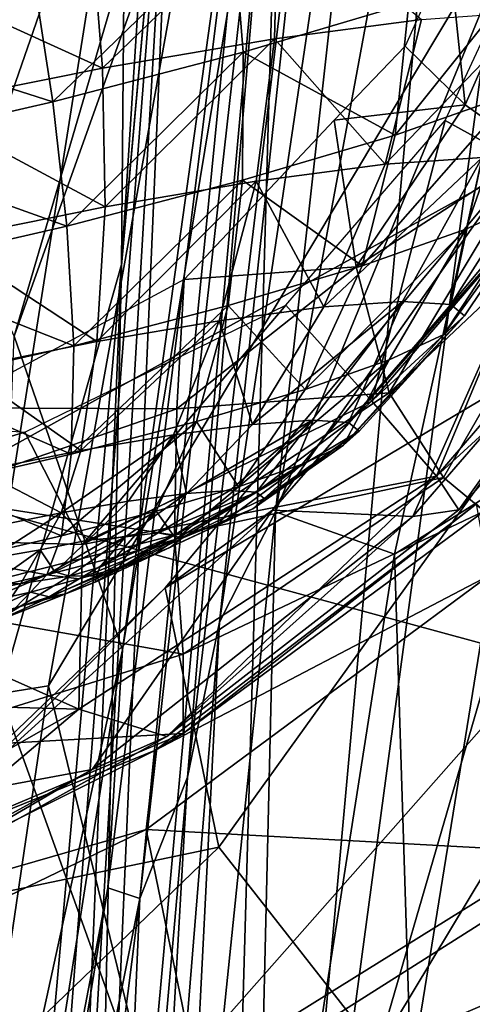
# Model space of a CAD drawing. Extents: x -76 to 76, y -20 to 79.
# Tile 59 of 175: x 0.782 to 0.898, y -16.235 to -15.982. Entities that reach past the tile are written whole.
import ezdxf

# ---------------------------------------------------------------- set-up
doc = ezdxf.new("R2010")
doc.units = 0

msp = doc.modelspace()

# ---------------------------------------------------------------- linework, layer by layer
for points in [[(0.65162, -16.175, 24.90076), (0.74825, -15.52415, 24.87027), (0.89081, -15.58843, 24.98974)], [(0.78929, -16.15302, 25.00918), (0.65162, -16.175, 24.90076), (0.89081, -15.58843, 24.98974)], [(0.78929, -16.15302, 25.00918), (0.89081, -15.58843, 24.98974), (0.90523, -15.95887, 25.34263)], [(0.972, -15.80468, 27.51957), (0.80059, -15.82299, 27.59691), (0.93883, -16.00344, 27.45933)], [(0.85396, -15.81207, 26.1421), (0.7805, -16.06309, 26.12209), (0.73226, -15.95434, 26.12615)], [(0.85396, -15.81207, 26.1421), (0.8568, -15.84874, 26.23592), (0.7805, -16.06309, 26.12209)], [(0.52883, -15.93842, 27.56188), (0.7582, -16.10338, 27.4994), (0.80059, -15.82299, 27.59691)], [(0.80059, -15.82299, 27.59691), (0.7582, -16.10338, 27.4994), (0.93883, -16.00344, 27.45933)], [(0.87779, -15.83585, 26.19275), (0.83321, -16.13664, 26.23637), (0.86393, -15.85233, 26.28331)], [(0.83321, -16.13664, 26.23637), (0.87779, -15.83585, 26.19275), (0.84758, -16.10824, 26.14852)], [(0.87779, -15.83585, 26.19275), (0.89507, -15.85134, 26.09584), (0.84758, -16.10824, 26.14852)], [(0.8568, -15.84874, 26.23592), (0.8083, -16.14375, 26.23446), (0.7805, -16.06309, 26.12209)], [(0.8568, -15.84874, 26.23592), (0.8453, -15.87811, 26.32508), (0.8083, -16.14375, 26.23446)], [(0.89507, -15.85134, 26.09584), (0.91889, -15.93448, 25.99643), (0.84758, -16.10824, 26.14852)], [(0.85039, -15.87328, 26.33262), (0.86393, -15.85233, 26.28331), (0.82497, -16.17649, 26.3097)], [(0.83321, -16.13664, 26.23637), (0.82497, -16.17649, 26.3097), (0.86393, -15.85233, 26.28331)], [(0.81915, -15.87083, 25.63788), (0.8092, -15.91581, 25.70596), (0.80809, -16.04466, 25.60249)], [(0.81915, -15.87083, 25.63788), (0.80809, -16.04466, 25.60249), (0.8225, -15.88356, 25.47893)], [(0.85039, -15.87328, 26.33262), (0.81278, -16.20766, 26.34543), (0.8453, -15.87811, 26.32508)], [(0.81278, -16.20766, 26.34543), (0.85039, -15.87328, 26.33262), (0.82497, -16.17649, 26.3097)], [(0.81278, -16.20766, 26.34543), (0.80458, -16.20491, 26.32855), (0.8453, -15.87811, 26.32508)], [(0.8453, -15.87811, 26.32508), (0.80458, -16.20491, 26.32855), (0.8083, -16.14375, 26.23446)], [(0.74865, -16.83672, 25.42609), (0.73547, -16.85335, 25.434), (0.8225, -15.88356, 25.47893)], [(0.73547, -16.85335, 25.434), (0.77334, -16.72075, 25.58956), (0.8225, -15.88356, 25.47893)], [(0.80061, -16.39512, 25.49852), (0.74865, -16.83672, 25.42609), (0.8225, -15.88356, 25.47893)], [(0.77334, -16.72075, 25.58956), (0.84916, -15.88976, 25.6509), (0.8225, -15.88356, 25.47893)], [(0.80061, -16.39512, 25.49852), (0.8225, -15.88356, 25.47893), (0.80809, -16.04466, 25.60249)], [(0.9276, -15.97237, 25.8665), (0.89242, -15.88466, 25.83926), (0.82926, -16.5819, 25.7555)], [(0.82926, -16.5819, 25.7555), (0.89242, -15.88466, 25.83926), (0.84916, -15.88976, 25.6509)], [(0.77334, -16.72075, 25.58956), (0.82926, -16.5819, 25.7555), (0.84916, -15.88976, 25.6509)], [(0.79248, -15.92992, 25.74043), (0.7664, -15.91361, 25.72454), (0.71789, -16.09538, 25.71148)], [(0.79248, -15.92992, 25.74043), (0.73259, -16.13723, 25.73127), (0.8092, -15.91581, 25.70596)], [(0.73259, -16.13723, 25.73127), (0.76444, -16.19912, 25.70988), (0.8092, -15.91581, 25.70596)], [(0.8092, -15.91581, 25.70596), (0.76444, -16.19912, 25.70988), (0.80809, -16.04466, 25.60249)], [(0.73259, -16.13723, 25.73127), (0.79248, -15.92992, 25.74043), (0.71789, -16.09538, 25.71148)], [(0.91889, -15.93448, 25.99643), (0.87819, -16.11912, 26.01003), (0.84758, -16.10824, 26.14852)], [(0.87819, -16.11912, 26.01003), (0.91889, -15.93448, 25.99643), (0.94179, -16.07925, 25.90457)], [(0.80321, -15.99414, 26.73985), (0.80036, -15.95873, 26.72822), (0.84825, -15.95056, 26.75114)], [(0.84738, -15.98659, 26.761), (0.80321, -15.99414, 26.73985), (0.84825, -15.95056, 26.75114)], [(0.84738, -15.98659, 26.761), (0.84825, -15.95056, 26.75114), (0.88507, -15.98162, 26.79277)], [(0.73087, -15.9838, 27.14058), (0.78552, -15.97123, 27.1361), (0.72356, -15.95179, 27.14848)], [(0.83674, -15.95787, 27.11709), (0.78552, -15.97123, 27.1361), (0.7904, -16.00279, 27.12326)], [(0.83932, -15.99004, 27.10511), (0.83674, -15.95787, 27.11709), (0.7904, -16.00279, 27.12326)], [(0.83674, -15.95787, 27.11709), (0.83932, -15.99004, 27.10511), (0.88181, -15.97742, 27.07477)], [(0.74853, -15.96922, 26.71881), (0.80036, -15.95873, 26.72822), (0.80321, -15.99414, 26.73985)], [(0.78929, -16.15302, 25.00918), (0.90523, -15.95887, 25.34263), (0.84726, -16.39014, 25.38983)], [(0.95741, -16.27371, 25.45834), (0.84726, -16.39014, 25.38983), (0.90523, -15.95887, 25.34263)], [(0.89634, -16.00356, 26.84551), (0.91545, -15.95996, 26.85113), (0.89209, -15.96346, 26.84054)], [(0.89634, -16.00356, 26.84551), (0.91365, -16.01593, 26.85228), (0.91545, -15.95996, 26.85113)], [(0.8809, -15.98849, 26.83605), (0.89634, -16.00356, 26.84551), (0.89209, -15.96346, 26.84054)], [(0.90869, -16.00066, 27.02187), (0.91471, -15.9658, 27.03393), (0.87835, -16.01137, 27.05954)], [(0.91471, -15.9658, 27.03393), (0.88181, -15.97742, 27.07477), (0.87835, -16.01137, 27.05954)], [(0.7554, -16.00381, 26.73117), (0.74853, -15.96922, 26.71881), (0.80321, -15.99414, 26.73985)], [(0.92045, -16.02382, 26.98574), (0.89115, -16.00765, 26.98818), (0.90836, -15.97052, 26.97367)], [(0.78552, -15.97123, 27.1361), (0.73087, -15.9838, 27.14058), (0.7904, -16.00279, 27.12326)], [(0.87021, -16.58175, 25.79356), (0.9276, -15.97237, 25.8665), (0.82926, -16.5819, 25.7555)], [(0.9276, -15.97237, 25.8665), (0.87021, -16.58175, 25.79356), (0.98871, -16.00399, 25.83087)], [(0.87835, -16.01137, 27.05954), (0.88181, -15.97742, 27.07477), (0.83932, -15.99004, 27.10511)], [(0.91345, -15.97963, 26.83335), (0.90063, -16.01713, 26.84052), (0.87572, -16.01887, 26.8049)], [(0.88507, -15.98162, 26.79277), (0.91345, -15.97963, 26.83335), (0.87572, -16.01887, 26.8049)], [(0.84738, -15.98659, 26.761), (0.88507, -15.98162, 26.79277), (0.87572, -16.01887, 26.8049)], [(0.73087, -15.9838, 27.14058), (0.73822, -16.0148, 27.12753), (0.7904, -16.00279, 27.12326)], [(0.80321, -15.99414, 26.73985), (0.84738, -15.98659, 26.761), (0.80387, -16.02986, 26.75845)], [(0.84738, -15.98659, 26.761), (0.84264, -16.02324, 26.77701), (0.80387, -16.02986, 26.75845)], [(0.84264, -16.02324, 26.77701), (0.84738, -15.98659, 26.761), (0.87572, -16.01887, 26.8049)], [(0.89634, -16.00356, 26.84551), (0.8809, -15.98849, 26.83605), (0.86264, -16.00751, 26.84086)], [(0.83932, -15.99004, 27.10511), (0.7904, -16.00279, 27.12326), (0.79402, -16.03478, 27.10427)], [(0.83915, -16.02301, 27.08752), (0.83932, -15.99004, 27.10511), (0.79402, -16.03478, 27.10427)], [(0.83915, -16.02301, 27.08752), (0.87835, -16.01137, 27.05954), (0.83932, -15.99004, 27.10511)], [(0.7554, -16.00381, 26.73117), (0.80321, -15.99414, 26.73985), (0.80387, -16.02986, 26.75845)], [(0.90869, -16.00066, 27.02187), (0.87835, -16.01137, 27.05954), (0.86982, -16.04499, 27.03906)], [(0.89645, -16.03559, 27.00599), (0.90869, -16.00066, 27.02187), (0.86982, -16.04499, 27.03906)], [(0.90869, -16.00066, 27.02187), (0.89645, -16.03559, 27.00599), (0.9138, -16.02761, 26.96691)], [(0.79402, -16.03478, 27.10427), (0.7904, -16.00279, 27.12326), (0.73822, -16.0148, 27.12753)], [(0.7619, -16.03835, 26.75083), (0.7554, -16.00381, 26.73117), (0.80387, -16.02986, 26.75845)], [(0.91603, -16.14627, 27.40604), (0.93883, -16.00344, 27.45933), (0.7582, -16.10338, 27.4994)], [(0.86835, -16.04522, 26.84691), (0.89634, -16.00356, 26.84551), (0.86264, -16.00751, 26.84086)], [(0.89634, -16.00356, 26.84551), (0.86835, -16.04522, 26.84691), (0.91365, -16.01593, 26.85228)], [(0.87021, -16.58175, 25.79356), (0.91419, -16.64011, 25.76877), (0.98871, -16.00399, 25.83087)], [(0.86835, -16.04522, 26.84691), (0.86264, -16.00751, 26.84086), (0.82417, -16.04847, 26.84613)], [(0.87231, -16.07976, 26.98904), (0.85029, -16.05509, 26.99069), (0.89115, -16.00765, 26.98818)], [(0.92045, -16.02382, 26.98574), (0.87231, -16.07976, 26.98904), (0.89115, -16.00765, 26.98818)], [(0.87835, -16.01137, 27.05954), (0.83915, -16.02301, 27.08752), (0.86982, -16.04499, 27.03906)], [(0.74589, -16.04586, 27.10821), (0.79402, -16.03478, 27.10427), (0.73822, -16.0148, 27.12753)], [(0.86835, -16.04522, 26.84691), (0.87681, -16.07763, 26.85103), (0.91365, -16.01593, 26.85228)], [(0.93473, -16.02288, 26.85364), (0.91365, -16.01593, 26.85228), (0.87681, -16.07763, 26.85103)], [(0.84264, -16.02324, 26.77701), (0.87572, -16.01887, 26.8049), (0.85998, -16.05556, 26.82281)], [(0.88018, -16.05415, 26.8517), (0.85998, -16.05556, 26.82281), (0.90063, -16.01713, 26.84052)], [(0.85998, -16.05556, 26.82281), (0.87572, -16.01887, 26.8049), (0.90063, -16.01713, 26.84052)], [(0.88018, -16.05415, 26.8517), (0.90063, -16.01713, 26.84052), (0.89262, -16.0549, 26.88471)], [(0.90063, -16.01713, 26.84052), (0.91596, -16.01805, 26.8812), (0.89262, -16.0549, 26.88471)], [(0.89262, -16.0549, 26.88471), (0.91596, -16.01805, 26.8812), (0.92032, -16.02165, 26.92433)], [(0.89616, -16.05782, 26.91968), (0.92032, -16.02165, 26.92433), (0.89086, -16.06265, 26.95423)], [(0.92032, -16.02165, 26.92433), (0.9138, -16.02761, 26.96691), (0.89086, -16.06265, 26.95423)], [(0.89616, -16.05782, 26.91968), (0.89262, -16.0549, 26.88471), (0.92032, -16.02165, 26.92433)], [(0.83915, -16.02301, 27.08752), (0.79402, -16.03478, 27.10427), (0.7958, -16.06554, 27.07832)], [(0.83541, -16.05521, 27.06362), (0.83915, -16.02301, 27.08752), (0.7958, -16.06554, 27.07832)], [(0.83314, -16.05911, 26.80019), (0.80169, -16.06448, 26.78513), (0.84264, -16.02324, 26.77701)], [(0.80169, -16.06448, 26.78513), (0.80387, -16.02986, 26.75845), (0.84264, -16.02324, 26.77701)], [(0.81928, -16.1278, 27.09785), (0.84679, -16.10779, 27.07554), (0.90733, -16.02208, 27.1022)], [(0.81928, -16.1278, 27.09785), (0.90733, -16.02208, 27.1022), (0.92705, -16.06359, 27.10648)], [(0.83314, -16.05911, 26.80019), (0.84264, -16.02324, 26.77701), (0.85998, -16.05556, 26.82281)], [(0.83915, -16.02301, 27.08752), (0.83541, -16.05521, 27.06362), (0.86982, -16.04499, 27.03906)], [(0.84679, -16.10779, 27.07554), (0.92134, -16.02275, 27.07453), (0.90733, -16.02208, 27.1022)], [(0.84679, -16.10779, 27.07554), (0.88284, -16.10942, 27.04247), (0.92134, -16.02275, 27.07453)], [(0.87231, -16.07976, 26.98904), (0.92045, -16.02382, 26.98574), (0.8889, -16.09909, 26.99442)], [(0.89075, -16.09945, 26.85126), (0.93473, -16.02288, 26.85364), (0.87681, -16.07763, 26.85103)], [(0.88284, -16.10942, 27.04247), (0.94419, -16.0385, 27.03853), (0.92134, -16.02275, 27.07453)], [(0.92045, -16.02382, 26.98574), (0.94273, -16.03651, 26.99039), (0.8889, -16.09909, 26.99442)], [(0.93473, -16.02288, 26.85364), (0.89075, -16.09945, 26.85126), (0.90121, -16.10808, 26.84308)], [(0.89086, -16.06265, 26.95423), (0.9138, -16.02761, 26.96691), (0.89645, -16.03559, 27.00599)], [(0.7619, -16.03835, 26.75083), (0.80387, -16.02986, 26.75845), (0.80169, -16.06448, 26.78513)], [(0.79402, -16.03478, 27.10427), (0.74589, -16.04586, 27.10821), (0.7958, -16.06554, 27.07832)], [(0.87679, -16.06912, 26.98593), (0.89645, -16.03559, 27.00599), (0.85519, -16.07675, 27.01275)], [(0.89645, -16.03559, 27.00599), (0.86982, -16.04499, 27.03906), (0.85519, -16.07675, 27.01275)], [(0.87679, -16.06912, 26.98593), (0.89086, -16.06265, 26.95423), (0.89645, -16.03559, 27.00599)], [(0.8889, -16.09909, 26.99442), (0.94273, -16.03651, 26.99039), (0.95098, -16.04225, 27.00923)], [(0.76765, -16.07136, 26.77895), (0.7619, -16.03835, 26.75083), (0.80169, -16.06448, 26.78513)], [(0.88284, -16.10942, 27.04247), (0.89464, -16.10775, 27.01382), (0.94419, -16.0385, 27.03853)], [(0.89464, -16.10775, 27.01382), (0.95098, -16.04225, 27.00923), (0.94419, -16.0385, 27.03853)], [(0.89464, -16.10775, 27.01382), (0.8889, -16.09909, 26.99442), (0.95098, -16.04225, 27.00923)], [(0.74589, -16.04586, 27.10821), (0.75355, -16.07526, 27.08178), (0.7958, -16.06554, 27.07832)], [(0.79546, -16.34422, 25.59432), (0.80809, -16.04466, 25.60249), (0.76444, -16.19912, 25.70988)], [(0.79546, -16.34422, 25.59432), (0.80061, -16.39512, 25.49852), (0.80809, -16.04466, 25.60249)], [(0.82222, -16.08179, 26.84961), (0.86835, -16.04522, 26.84691), (0.82417, -16.04847, 26.84613)], [(0.86835, -16.04522, 26.84691), (0.82222, -16.08179, 26.84961), (0.87681, -16.07763, 26.85103)], [(0.85519, -16.07675, 27.01275), (0.86982, -16.04499, 27.03906), (0.83541, -16.05521, 27.06362)], [(0.82222, -16.08179, 26.84961), (0.82417, -16.04847, 26.84613), (0.76293, -16.08152, 26.85364)], [(0.88018, -16.05415, 26.8517), (0.85697, -16.0847, 26.86427), (0.84169, -16.08577, 26.84242)], [(0.85998, -16.05556, 26.82281), (0.88018, -16.05415, 26.8517), (0.84169, -16.08577, 26.84242)], [(0.85697, -16.0847, 26.86427), (0.88018, -16.05415, 26.8517), (0.86638, -16.08526, 26.88923)], [(0.88018, -16.05415, 26.8517), (0.89262, -16.0549, 26.88471), (0.86638, -16.08526, 26.88923)], [(0.79807, -16.11667, 26.97317), (0.78321, -16.08773, 26.97449), (0.85029, -16.05509, 26.99069)], [(0.82728, -16.08504, 27.03267), (0.83541, -16.05521, 27.06362), (0.79515, -16.09342, 27.04459)], [(0.83541, -16.05521, 27.06362), (0.7958, -16.06554, 27.07832), (0.79515, -16.09342, 27.04459)], [(0.87231, -16.07976, 26.98904), (0.79807, -16.11667, 26.97317), (0.85029, -16.05509, 26.99069)], [(0.82728, -16.08504, 27.03267), (0.85519, -16.07675, 27.01275), (0.83541, -16.05521, 27.06362)], [(0.83314, -16.05911, 26.80019), (0.85998, -16.05556, 26.82281), (0.84169, -16.08577, 26.84242)], [(0.89262, -16.0549, 26.88471), (0.89616, -16.05782, 26.91968), (0.86638, -16.08526, 26.88923)], [(0.92748, -16.22368, 27.21165), (0.87388, -16.24669, 27.11522), (0.98936, -16.05469, 27.13964)], [(0.92705, -16.06359, 27.10648), (0.98936, -16.05469, 27.13964), (0.87388, -16.24669, 27.11522)], [(0.83314, -16.05911, 26.80019), (0.82139, -16.08845, 26.8253), (0.7976, -16.09251, 26.81392)], [(0.80169, -16.06448, 26.78513), (0.83314, -16.05911, 26.80019), (0.7976, -16.09251, 26.81392)], [(0.82139, -16.08845, 26.8253), (0.83314, -16.05911, 26.80019), (0.84169, -16.08577, 26.84242)], [(0.89616, -16.05782, 26.91968), (0.89086, -16.06265, 26.95423), (0.86505, -16.09113, 26.94182)], [(0.86906, -16.08747, 26.91569), (0.89616, -16.05782, 26.91968), (0.86505, -16.09113, 26.94182)], [(0.89616, -16.05782, 26.91968), (0.86906, -16.08747, 26.91569), (0.86638, -16.08526, 26.88923)], [(0.76765, -16.07136, 26.77895), (0.80169, -16.06448, 26.78513), (0.7976, -16.09251, 26.81392)], [(0.7702, -16.31818, 26.11997), (0.7805, -16.06309, 26.12209), (0.8083, -16.14375, 26.23446)], [(0.83306, -16.19442, 27.09418), (0.81928, -16.1278, 27.09785), (0.92705, -16.06359, 27.10648)], [(0.83306, -16.19442, 27.09418), (0.92705, -16.06359, 27.10648), (0.87388, -16.24669, 27.11522)], [(0.89086, -16.06265, 26.95423), (0.87679, -16.06912, 26.98593), (0.86505, -16.09113, 26.94182)], [(0.79515, -16.09342, 27.04459), (0.7958, -16.06554, 27.07832), (0.75355, -16.07526, 27.08178)], [(0.87679, -16.06912, 26.98593), (0.85519, -16.07675, 27.01275), (0.83807, -16.10179, 26.98609)], [(0.85441, -16.09602, 26.9658), (0.87679, -16.06912, 26.98593), (0.83807, -16.10179, 26.98609)], [(0.87679, -16.06912, 26.98593), (0.85441, -16.09602, 26.9658), (0.86505, -16.09113, 26.94182)], [(0.77185, -16.09772, 26.80924), (0.76765, -16.07136, 26.77895), (0.7976, -16.09251, 26.81392)], [(0.76088, -16.10131, 27.04741), (0.79515, -16.09342, 27.04459), (0.75355, -16.07526, 27.08178)], [(0.85519, -16.07675, 27.01275), (0.82728, -16.08504, 27.03267), (0.83807, -16.10179, 26.98609)], [(0.87231, -16.07976, 26.98904), (0.8889, -16.09909, 26.99442), (0.79807, -16.11667, 26.97317)], [(0.82222, -16.08179, 26.84961), (0.82165, -16.1142, 26.85175), (0.87681, -16.07763, 26.85103)], [(0.89075, -16.09945, 26.85126), (0.87681, -16.07763, 26.85103), (0.82165, -16.1142, 26.85175)], [(0.87819, -16.11912, 26.01003), (0.94179, -16.07925, 25.90457), (0.88581, -16.3604, 25.89457)], [(0.88581, -16.3604, 25.89457), (0.94179, -16.07925, 25.90457), (1.02218, -16.13819, 25.86985)], [(0.69584, -16.1139, 26.9331), (0.68735, -16.08045, 26.93291), (0.78321, -16.08773, 26.97449)], [(0.75739, -16.10423, 26.85562), (0.82222, -16.08179, 26.84961), (0.76293, -16.08152, 26.85364)], [(0.82222, -16.08179, 26.84961), (0.75739, -16.10423, 26.85562), (0.82165, -16.1142, 26.85175)], [(0.82728, -16.08504, 27.03267), (0.79515, -16.09342, 27.04459), (0.79265, -16.1144, 27.01017)], [(0.81696, -16.10806, 27.00116), (0.82728, -16.08504, 27.03267), (0.79265, -16.1144, 27.01017)], [(0.82728, -16.08504, 27.03267), (0.81696, -16.10806, 27.00116), (0.83807, -16.10179, 26.98609)], [(0.83588, -16.10277, 26.87559), (0.82472, -16.10355, 26.85963), (0.85697, -16.0847, 26.86427)], [(0.82472, -16.10355, 26.85963), (0.84169, -16.08577, 26.84242), (0.85697, -16.0847, 26.86427)], [(0.83588, -16.10277, 26.87559), (0.85697, -16.0847, 26.86427), (0.84275, -16.10318, 26.89382)], [(0.85697, -16.0847, 26.86427), (0.86638, -16.08526, 26.88923), (0.84275, -16.10318, 26.89382)], [(0.82139, -16.08845, 26.8253), (0.84169, -16.08577, 26.84242), (0.82472, -16.10355, 26.85963)], [(0.84471, -16.1048, 26.91315), (0.86906, -16.08747, 26.91569), (0.84178, -16.10746, 26.93223)], [(0.86906, -16.08747, 26.91569), (0.86505, -16.09113, 26.94182), (0.84178, -16.10746, 26.93223)], [(0.84275, -16.10318, 26.89382), (0.86638, -16.08526, 26.88923), (0.86906, -16.08747, 26.91569)], [(0.84471, -16.1048, 26.91315), (0.84275, -16.10318, 26.89382), (0.86906, -16.08747, 26.91569)], [(0.79807, -16.11667, 26.97317), (0.69584, -16.1139, 26.9331), (0.78321, -16.08773, 26.97449)], [(0.80989, -16.10551, 26.84713), (0.79252, -16.10848, 26.83881), (0.82139, -16.08845, 26.8253)], [(0.79252, -16.10848, 26.83881), (0.7976, -16.09251, 26.81392), (0.82139, -16.08845, 26.8253)], [(0.80989, -16.10551, 26.84713), (0.82139, -16.08845, 26.8253), (0.82472, -16.10355, 26.85963)], [(0.77185, -16.09772, 26.80924), (0.7976, -16.09251, 26.81392), (0.79252, -16.10848, 26.83881)], [(0.84178, -16.10746, 26.93223), (0.86505, -16.09113, 26.94182), (0.85441, -16.09602, 26.9658)], [(0.79515, -16.09342, 27.04459), (0.76088, -16.10131, 27.04741), (0.79265, -16.1144, 27.01017)], [(0.83401, -16.11104, 26.94974), (0.85441, -16.09602, 26.9658), (0.82207, -16.11525, 26.96456)], [(0.85441, -16.09602, 26.9658), (0.83807, -16.10179, 26.98609), (0.82207, -16.11525, 26.96456)], [(0.83401, -16.11104, 26.94974), (0.84178, -16.10746, 26.93223), (0.85441, -16.09602, 26.9658)], [(0.77371, -16.11228, 26.8354), (0.77185, -16.09772, 26.80924), (0.79252, -16.10848, 26.83881)], [(0.8889, -16.09909, 26.99442), (0.79706, -16.15901, 26.9728), (0.79807, -16.11667, 26.97317)], [(0.81971, -16.166, 26.999), (0.79706, -16.15901, 26.9728), (0.8889, -16.09909, 26.99442)], [(0.89464, -16.10775, 27.01382), (0.81971, -16.166, 26.999), (0.8889, -16.09909, 26.99442)], [(0.82385, -16.14483, 26.85119), (0.89075, -16.09945, 26.85126), (0.82165, -16.1142, 26.85175)], [(0.89075, -16.09945, 26.85126), (0.82385, -16.14483, 26.85119), (0.90121, -16.10808, 26.84308)], [(0.76088, -16.10131, 27.04741), (0.76673, -16.12037, 27.0123), (0.79265, -16.1144, 27.01017)], [(0.82207, -16.11525, 26.96456), (0.83807, -16.10179, 26.98609), (0.81696, -16.10806, 27.00116)], [(0.83588, -16.10277, 26.87559), (0.84275, -16.10318, 26.89382), (0.81751, -16.11362, 26.88539)], [(0.83588, -16.10277, 26.87559), (0.81751, -16.11362, 26.88539), (0.82472, -16.10355, 26.85963)], [(0.81486, -16.26099, 27.40052), (0.7582, -16.10338, 27.4994), (0.58566, -16.3633, 27.41171)], [(0.75739, -16.10423, 26.85562), (0.7514, -16.13194, 26.85662), (0.82165, -16.1142, 26.85175)], [(0.81486, -16.26099, 27.40052), (0.91603, -16.14627, 27.40604), (0.7582, -16.10338, 27.4994)], [(0.80989, -16.10551, 26.84713), (0.82472, -16.10355, 26.85963), (0.79946, -16.11552, 26.86563)], [(0.82472, -16.10355, 26.85963), (0.80905, -16.11465, 26.875), (0.79946, -16.11552, 26.86563)], [(0.81751, -16.11362, 26.88539), (0.80905, -16.11465, 26.875), (0.82472, -16.10355, 26.85963)], [(0.84275, -16.10318, 26.89382), (0.82132, -16.1144, 26.89825), (0.81751, -16.11362, 26.88539)], [(0.82364, -16.11502, 26.91147), (0.82132, -16.1144, 26.89825), (0.84275, -16.10318, 26.89382)], [(0.84471, -16.1048, 26.91315), (0.82364, -16.11502, 26.91147), (0.84275, -16.10318, 26.89382)], [(0.84471, -16.1048, 26.91315), (0.84178, -16.10746, 26.93223), (0.82364, -16.11502, 26.91147)], [(0.84679, -16.10779, 27.07554), (0.81928, -16.1278, 27.09785), (0.76636, -16.18084, 27.0475)], [(0.84679, -16.10779, 27.07554), (0.76636, -16.18084, 27.0475), (0.80053, -16.1745, 27.01973)], [(0.80989, -16.10551, 26.84713), (0.79946, -16.11552, 26.86563), (0.79252, -16.10848, 26.83881)], [(0.88284, -16.10942, 27.04247), (0.84679, -16.10779, 27.07554), (0.80053, -16.1745, 27.01973)], [(0.83401, -16.11104, 26.94974), (0.81621, -16.11936, 26.93689), (0.84178, -16.10746, 26.93223)], [(0.81621, -16.11936, 26.93689), (0.82066, -16.11731, 26.92437), (0.84178, -16.10746, 26.93223)], [(0.81675, -16.16949, 26.81219), (0.89922, -16.10616, 26.803), (0.82386, -16.1652, 26.84297)], [(0.89922, -16.10616, 26.803), (0.81675, -16.16949, 26.81219), (0.90245, -16.12465, 26.75113)], [(0.89464, -16.10775, 27.01382), (0.88284, -16.10942, 27.04247), (0.81971, -16.166, 26.999)], [(0.84178, -16.10746, 26.93223), (0.82066, -16.11731, 26.92437), (0.82364, -16.11502, 26.91147)], [(0.89922, -16.10616, 26.803), (0.90121, -16.10808, 26.84308), (0.82386, -16.1652, 26.84297)], [(0.77371, -16.11228, 26.8354), (0.79252, -16.10848, 26.83881), (0.77434, -16.12022, 26.85748)], [(0.79252, -16.10848, 26.83881), (0.78715, -16.118, 26.86084), (0.77434, -16.12022, 26.85748)], [(0.79946, -16.11552, 26.86563), (0.78715, -16.118, 26.86084), (0.79252, -16.10848, 26.83881)], [(0.80665, -16.11983, 26.97557), (0.81696, -16.10806, 27.00116), (0.7889, -16.12447, 26.98215)], [(0.81696, -16.10806, 27.00116), (0.79265, -16.1144, 27.01017), (0.7889, -16.12447, 26.98215)], [(0.88284, -16.10942, 27.04247), (0.80053, -16.1745, 27.01973), (0.81971, -16.166, 26.999)], [(0.80665, -16.11983, 26.97557), (0.82207, -16.11525, 26.96456), (0.81696, -16.10806, 27.00116)], [(0.83321, -16.13664, 26.23637), (0.84758, -16.10824, 26.14852), (0.82213, -16.35597, 26.16295)], [(0.84184, -16.35111, 26.00564), (0.82213, -16.35597, 26.16295), (0.84758, -16.10824, 26.14852)], [(0.82385, -16.14483, 26.85119), (0.82386, -16.1652, 26.84297), (0.90121, -16.10808, 26.84308)], [(0.87819, -16.11912, 26.01003), (0.84184, -16.35111, 26.00564), (0.84758, -16.10824, 26.14852)], [(0.83401, -16.11104, 26.94974), (0.82207, -16.11525, 26.96456), (0.81621, -16.11936, 26.93689)], [(0.68385, -16.15593, 26.92588), (0.69584, -16.1139, 26.9331), (0.79706, -16.15901, 26.9728)], [(0.69584, -16.1139, 26.9331), (0.79807, -16.11667, 26.97317), (0.79706, -16.15901, 26.9728)], [(0.82385, -16.14483, 26.85119), (0.82165, -16.1142, 26.85175), (0.7514, -16.13194, 26.85662)], [(0.7889, -16.12447, 26.98215), (0.79265, -16.1144, 27.01017), (0.76673, -16.12037, 27.0123)], [(0.79093, -16.12371, 26.88077), (0.79946, -16.11552, 26.86563), (0.80905, -16.11465, 26.875)], [(0.7947, -16.12481, 26.88909), (0.79093, -16.12371, 26.88077), (0.80905, -16.11465, 26.875)], [(0.80248, -16.1225, 26.89341), (0.7947, -16.12481, 26.88909), (0.80905, -16.11465, 26.875)], [(0.80665, -16.11983, 26.97557), (0.79721, -16.12547, 26.95482), (0.82207, -16.11525, 26.96456)], [(0.79721, -16.12547, 26.95482), (0.80725, -16.12261, 26.94636), (0.82207, -16.11525, 26.96456)], [(0.8064, -16.12339, 26.9101), (0.80168, -16.12466, 26.90232), (0.82132, -16.1144, 26.89825)], [(0.80168, -16.12466, 26.90232), (0.80248, -16.1225, 26.89341), (0.82132, -16.1144, 26.89825)], [(0.80248, -16.1225, 26.89341), (0.81751, -16.11362, 26.88539), (0.82132, -16.1144, 26.89825)], [(0.81751, -16.11362, 26.88539), (0.80248, -16.1225, 26.89341), (0.80905, -16.11465, 26.875)], [(0.82364, -16.11502, 26.91147), (0.8064, -16.12339, 26.9101), (0.82132, -16.1144, 26.89825)], [(0.8064, -16.12339, 26.9101), (0.82364, -16.11502, 26.91147), (0.82066, -16.11731, 26.92437)], [(0.82207, -16.11525, 26.96456), (0.80725, -16.12261, 26.94636), (0.81621, -16.11936, 26.93689)], [(0.79946, -16.11552, 26.86563), (0.79093, -16.12371, 26.88077), (0.78715, -16.118, 26.86084)], [(0.80165, -16.12617, 26.92637), (0.8013, -16.12632, 26.91718), (0.82066, -16.11731, 26.92437)], [(0.8013, -16.12632, 26.91718), (0.8064, -16.12339, 26.9101), (0.82066, -16.11731, 26.92437)], [(0.81621, -16.11936, 26.93689), (0.80165, -16.12617, 26.92637), (0.82066, -16.11731, 26.92437)], [(0.76997, -16.12882, 26.98371), (0.7889, -16.12447, 26.98215), (0.76673, -16.12037, 27.0123)], [(0.77485, -16.12672, 26.87555), (0.77434, -16.12022, 26.85748), (0.78715, -16.118, 26.86084)], [(0.78224, -16.12671, 26.88103), (0.77485, -16.12672, 26.87555), (0.78715, -16.118, 26.86084)], [(0.79093, -16.12371, 26.88077), (0.78224, -16.12671, 26.88103), (0.78715, -16.118, 26.86084)], [(0.80665, -16.11983, 26.97557), (0.7889, -16.12447, 26.98215), (0.79721, -16.12547, 26.95482)], [(0.80165, -16.12617, 26.92637), (0.81621, -16.11936, 26.93689), (0.80725, -16.12261, 26.94636)], [(0.84184, -16.35111, 26.00564), (0.87819, -16.11912, 26.01003), (0.88581, -16.3604, 25.89457)], [(0.78949, -16.13008, 26.93785), (0.79368, -16.12934, 26.92969), (0.80725, -16.12261, 26.94636)], [(0.79721, -16.12547, 26.95482), (0.78949, -16.13008, 26.93785), (0.80725, -16.12261, 26.94636)], [(0.79368, -16.12934, 26.92969), (0.80165, -16.12617, 26.92637), (0.80725, -16.12261, 26.94636)], [(0.80248, -16.1225, 26.89341), (0.80168, -16.12466, 26.90232), (0.7947, -16.12481, 26.88909)], [(0.76997, -16.12882, 26.98371), (0.77174, -16.13171, 26.96047), (0.7889, -16.12447, 26.98215)], [(0.77174, -16.13171, 26.96047), (0.7847, -16.12887, 26.95833), (0.7889, -16.12447, 26.98215)], [(0.80168, -16.12466, 26.90232), (0.7754, -16.13664, 26.90784), (0.7947, -16.12481, 26.88909)], [(0.8013, -16.12632, 26.91718), (0.7754, -16.13664, 26.90784), (0.80168, -16.12466, 26.90232)], [(0.7947, -16.12481, 26.88909), (0.7754, -16.13664, 26.90784), (0.78224, -16.12671, 26.88103)], [(0.79093, -16.12371, 26.88077), (0.7947, -16.12481, 26.88909), (0.78224, -16.12671, 26.88103)], [(0.7889, -16.12447, 26.98215), (0.7847, -16.12887, 26.95833), (0.79721, -16.12547, 26.95482)], [(0.78949, -16.13008, 26.93785), (0.79721, -16.12547, 26.95482), (0.7847, -16.12887, 26.95833)], [(0.8064, -16.12339, 26.9101), (0.8013, -16.12632, 26.91718), (0.80168, -16.12466, 26.90232)], [(0.81675, -16.16949, 26.81219), (0.81439, -16.18995, 26.77308), (0.90245, -16.12465, 26.75113)], [(0.92856, -16.19618, 26.70163), (0.90245, -16.12465, 26.75113), (0.81439, -16.18995, 26.77308)], [(0.81928, -16.1278, 27.09785), (0.72655, -16.21678, 27.05366), (0.76636, -16.18084, 27.0475)], [(0.81928, -16.1278, 27.09785), (0.83306, -16.19442, 27.09418), (0.72655, -16.21678, 27.05366)], [(0.77485, -16.12672, 26.87555), (0.78224, -16.12671, 26.88103), (0.76763, -16.12987, 26.88031)], [(0.78224, -16.12671, 26.88103), (0.7754, -16.13664, 26.90784), (0.76763, -16.12987, 26.88031)], [(0.79368, -16.12934, 26.92969), (0.7754, -16.13664, 26.90784), (0.8013, -16.12632, 26.91718)], [(0.80165, -16.12617, 26.92637), (0.79368, -16.12934, 26.92969), (0.8013, -16.12632, 26.91718)], [(0.77174, -16.13171, 26.96047), (0.77319, -16.13407, 26.94147), (0.7847, -16.12887, 26.95833)], [(0.77319, -16.13407, 26.94147), (0.78084, -16.13289, 26.9365), (0.7847, -16.12887, 26.95833)], [(0.78084, -16.13289, 26.9365), (0.7754, -16.13664, 26.90784), (0.79368, -16.12934, 26.92969)], [(0.78084, -16.13289, 26.9365), (0.78949, -16.13008, 26.93785), (0.7847, -16.12887, 26.95833)], [(0.78949, -16.13008, 26.93785), (0.78084, -16.13289, 26.9365), (0.79368, -16.12934, 26.92969)], [(0.7445, -16.16961, 26.85567), (0.82385, -16.14483, 26.85119), (0.7514, -16.13194, 26.85662)], [(0.81301, -16.38535, 26.24046), (0.83321, -16.13664, 26.23637), (0.82213, -16.35597, 26.16295)], [(0.83321, -16.13664, 26.23637), (0.81301, -16.38535, 26.24046), (0.82497, -16.17649, 26.3097)], [(0.96775, -16.38601, 25.84379), (0.88581, -16.3604, 25.89457), (1.02218, -16.13819, 25.86985)], [(0.82385, -16.14483, 26.85119), (0.7445, -16.16961, 26.85567), (0.82386, -16.1652, 26.84297)], [(0.77135, -16.37809, 26.20848), (0.7702, -16.31818, 26.11997), (0.8083, -16.14375, 26.23446)], [(0.77135, -16.37809, 26.20848), (0.8083, -16.14375, 26.23446), (0.80458, -16.20491, 26.32855)], [(0.91603, -16.14627, 27.40604), (0.81486, -16.26099, 27.40052), (0.9546, -16.174, 27.3273)], [(0.65162, -16.175, 24.90076), (0.78929, -16.15302, 25.00918), (0.70294, -16.73892, 25.06174)], [(0.70294, -16.73892, 25.06174), (0.78929, -16.15302, 25.00918), (0.84726, -16.39014, 25.38983)], [(0.68385, -16.15593, 26.92588), (0.79706, -16.15901, 26.9728), (0.68065, -16.22586, 26.92982)], [(0.72987, -16.21584, 26.96284), (0.68065, -16.22586, 26.92982), (0.79706, -16.15901, 26.9728)], [(0.81971, -16.166, 26.999), (0.72987, -16.21584, 26.96284), (0.79706, -16.15901, 26.9728)], [(0.72987, -16.21584, 26.96284), (0.81971, -16.166, 26.999), (0.80053, -16.1745, 27.01973)], [(0.81675, -16.16949, 26.81219), (0.82386, -16.1652, 26.84297), (0.73563, -16.20255, 26.84838)], [(0.7445, -16.16961, 26.85567), (0.73563, -16.20255, 26.84838), (0.82386, -16.1652, 26.84297)], [(0.81675, -16.16949, 26.81219), (0.72375, -16.21606, 26.83039), (0.81439, -16.18995, 26.77308)], [(0.72375, -16.21606, 26.83039), (0.81675, -16.16949, 26.81219), (0.73563, -16.20255, 26.84838)], [(0.69536, -16.23217, 26.96598), (0.72987, -16.21584, 26.96284), (0.80053, -16.1745, 27.01973)], [(0.69536, -16.23217, 26.96598), (0.80053, -16.1745, 27.01973), (0.76636, -16.18084, 27.0475)], [(0.92748, -16.22368, 27.21165), (0.9546, -16.174, 27.3273), (0.81309, -16.41701, 27.27324)], [(0.81486, -16.26099, 27.40052), (0.81309, -16.41701, 27.27324), (0.9546, -16.174, 27.3273)], [(0.81301, -16.38535, 26.24046), (0.80363, -16.41883, 26.29792), (0.82497, -16.17649, 26.3097)], [(0.81278, -16.20766, 26.34543), (0.82497, -16.17649, 26.3097), (0.80363, -16.41883, 26.29792)], [(0.82866, -16.2595, 26.73726), (0.81439, -16.18995, 26.77308), (0.7158, -16.23755, 26.80949)], [(0.72375, -16.21606, 26.83039), (0.7158, -16.23755, 26.80949), (0.81439, -16.18995, 26.77308)], [(0.82866, -16.2595, 26.73726), (0.92856, -16.19618, 26.70163), (0.81439, -16.18995, 26.77308)], [(0.83306, -16.19442, 27.09418), (0.72875, -16.29498, 27.04124), (0.72655, -16.21678, 27.05366)], [(0.83306, -16.19442, 27.09418), (0.87388, -16.24669, 27.11522), (0.72875, -16.29498, 27.04124)], [(0.92856, -16.19618, 26.70163), (0.82866, -16.2595, 26.73726), (0.97261, -16.30714, 26.6342)], [(0.76615, -16.45117, 25.66886), (0.79546, -16.34422, 25.59432), (0.76444, -16.19912, 25.70988)], [(0.76724, -16.4348, 26.29452), (0.80458, -16.20491, 26.32855), (0.81278, -16.20766, 26.34543)], [(0.76724, -16.4348, 26.29452), (0.77135, -16.37809, 26.20848), (0.80458, -16.20491, 26.32855)], [(0.78319, -16.44173, 26.32208), (0.76724, -16.4348, 26.29452), (0.81278, -16.20766, 26.34543)], [(0.78319, -16.44173, 26.32208), (0.81278, -16.20766, 26.34543), (0.80363, -16.41883, 26.29792)], [(0.92748, -16.22368, 27.21165), (0.81172, -16.42538, 27.15446), (0.87388, -16.24669, 27.11522)], [(0.81172, -16.42538, 27.15446), (0.92748, -16.22368, 27.21165), (0.81309, -16.41701, 27.27324)]]:
    msp.add_3dface(points)

doc.saveas('drawing.dxf')
